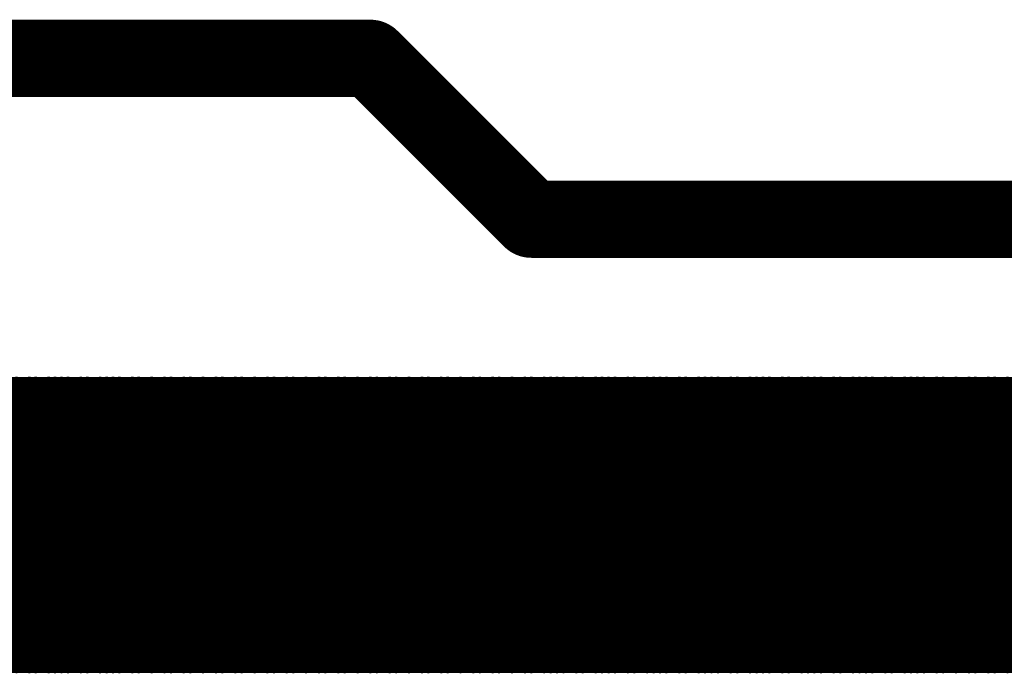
# Model space of a CAD drawing. Extents: x 0.24 to 7.39, y 0.21 to 4.62.
# Tile 29 of 33: x 6.02 to 6.17, y 3.3 to 3.4. Entities that reach past the tile are written whole.
import ezdxf

# ---------------------------------------------------------------- set-up
doc = ezdxf.new("R2010")
doc.units = 0

msp = doc.modelspace()

# ---------------------------------------------------------------- linework, layer by layer
at = {"layer": 'TOP'}
for points, const_width in [([(5.946, 3.396), (6.071, 3.396)], 0.012), ([(6.071, 3.396), (6.096, 3.371)], 0.012), ([(6.096, 3.371), (6.846, 3.371)], 0.012), ([(5.796, 3.346), (6.296, 3.346)], 0.001), ([(6.017, 3.301), (6.017, 3.346)], 0.001), ([(6.018, 3.301), (6.018, 3.346)], 0.001), ([(6.019, 3.301), (6.019, 3.346)], 0.001), ([(6.02, 3.301), (6.02, 3.346)], 0.001), ([(6.021, 3.301), (6.021, 3.346)], 0.001), ([(6.022, 3.301), (6.022, 3.346)], 0.001), ([(6.022, 3.301), (6.022, 3.346)], 0.001), ([(6.023, 3.301), (6.023, 3.346)], 0.001), ([(6.024, 3.301), (6.024, 3.346)], 0.001), ([(6.025, 3.301), (6.025, 3.346)], 0.001), ([(6.026, 3.301), (6.026, 3.346)], 0.001), ([(6.027, 3.301), (6.027, 3.346)], 0.001), ([(6.028, 3.301), (6.028, 3.346)], 0.001), ([(6.029, 3.301), (6.029, 3.346)], 0.001), ([(6.03, 3.301), (6.03, 3.346)], 0.001), ([(6.031, 3.301), (6.031, 3.346)], 0.001), ([(6.031, 3.301), (6.031, 3.346)], 0.001), ([(6.032, 3.301), (6.032, 3.346)], 0.001), ([(6.033, 3.301), (6.033, 3.346)], 0.001), ([(6.034, 3.301), (6.034, 3.346)], 0.001), ([(6.035, 3.301), (6.035, 3.346)], 0.001), ([(6.036, 3.301), (6.036, 3.346)], 0.001), ([(6.037, 3.301), (6.037, 3.346)], 0.001), ([(6.038, 3.301), (6.038, 3.346)], 0.001), ([(6.039, 3.301), (6.039, 3.346)], 0.001), ([(6.04, 3.301), (6.04, 3.346)], 0.001), ([(6.04, 3.301), (6.04, 3.346)], 0.001), ([(6.041, 3.301), (6.041, 3.346)], 0.001), ([(6.042, 3.301), (6.042, 3.346)], 0.001), ([(6.043, 3.301), (6.043, 3.346)], 0.001), ([(6.044, 3.301), (6.044, 3.346)], 0.001), ([(6.045, 3.301), (6.045, 3.346)], 0.001), ([(6.046, 3.301), (6.046, 3.346)], 0.001), ([(6.047, 3.301), (6.047, 3.346)], 0.001), ([(6.048, 3.301), (6.048, 3.346)], 0.001), ([(6.049, 3.301), (6.049, 3.346)], 0.001), ([(6.049, 3.301), (6.049, 3.346)], 0.001), ([(6.05, 3.301), (6.05, 3.346)], 0.001), ([(6.051, 3.301), (6.051, 3.346)], 0.001), ([(6.052, 3.301), (6.052, 3.346)], 0.001), ([(6.053, 3.301), (6.053, 3.346)], 0.001), ([(6.054, 3.301), (6.054, 3.346)], 0.001), ([(6.055, 3.301), (6.055, 3.346)], 0.001), ([(6.056, 3.301), (6.056, 3.346)], 0.001), ([(6.057, 3.301), (6.057, 3.346)], 0.001), ([(6.058, 3.301), (6.058, 3.346)], 0.001), ([(6.058, 3.301), (6.058, 3.346)], 0.001), ([(6.059, 3.301), (6.059, 3.346)], 0.001), ([(6.06, 3.301), (6.06, 3.346)], 0.001), ([(6.061, 3.301), (6.061, 3.346)], 0.001), ([(6.062, 3.301), (6.062, 3.346)], 0.001), ([(6.063, 3.301), (6.063, 3.346)], 0.001), ([(6.064, 3.301), (6.064, 3.346)], 0.001), ([(6.065, 3.301), (6.065, 3.346)], 0.001), ([(6.066, 3.301), (6.066, 3.346)], 0.001), ([(6.067, 3.301), (6.067, 3.346)], 0.001), ([(6.067, 3.301), (6.067, 3.346)], 0.001), ([(6.068, 3.301), (6.068, 3.346)], 0.001), ([(6.069, 3.301), (6.069, 3.346)], 0.001), ([(6.07, 3.301), (6.07, 3.346)], 0.001), ([(6.071, 3.301), (6.071, 3.346)], 0.001), ([(6.072, 3.301), (6.072, 3.346)], 0.001), ([(6.073, 3.301), (6.073, 3.346)], 0.001), ([(6.074, 3.301), (6.074, 3.346)], 0.001), ([(6.075, 3.301), (6.075, 3.346)], 0.001), ([(6.076, 3.301), (6.076, 3.346)], 0.001), ([(6.076, 3.301), (6.076, 3.346)], 0.001), ([(6.077, 3.301), (6.077, 3.346)], 0.001), ([(6.078, 3.301), (6.078, 3.346)], 0.001), ([(6.079, 3.301), (6.079, 3.346)], 0.001), ([(6.08, 3.301), (6.08, 3.346)], 0.001), ([(6.081, 3.301), (6.081, 3.346)], 0.001), ([(6.082, 3.301), (6.082, 3.346)], 0.001), ([(6.083, 3.301), (6.083, 3.346)], 0.001), ([(6.084, 3.301), (6.084, 3.346)], 0.001), ([(6.085, 3.301), (6.085, 3.346)], 0.001), ([(6.085, 3.301), (6.085, 3.346)], 0.001), ([(6.086, 3.301), (6.086, 3.346)], 0.001), ([(6.087, 3.301), (6.087, 3.346)], 0.001), ([(6.088, 3.301), (6.088, 3.346)], 0.001), ([(6.089, 3.301), (6.089, 3.346)], 0.001), ([(6.09, 3.301), (6.09, 3.346)], 0.001), ([(6.091, 3.301), (6.091, 3.346)], 0.001), ([(6.092, 3.301), (6.092, 3.346)], 0.001), ([(6.093, 3.301), (6.093, 3.346)], 0.001), ([(6.094, 3.301), (6.094, 3.346)], 0.001), ([(6.094, 3.301), (6.094, 3.346)], 0.001), ([(6.095, 3.301), (6.095, 3.346)], 0.001), ([(6.096, 3.301), (6.096, 3.346)], 0.001), ([(6.097, 3.301), (6.097, 3.346)], 0.001), ([(6.098, 3.301), (6.098, 3.346)], 0.001), ([(6.099, 3.301), (6.099, 3.346)], 0.001), ([(6.1, 3.301), (6.1, 3.346)], 0.001), ([(6.101, 3.301), (6.101, 3.346)], 0.001), ([(6.102, 3.301), (6.102, 3.346)], 0.001), ([(6.103, 3.301), (6.103, 3.346)], 0.001), ([(6.103, 3.301), (6.103, 3.346)], 0.001), ([(6.104, 3.301), (6.104, 3.346)], 0.001), ([(6.105, 3.301), (6.105, 3.346)], 0.001), ([(6.106, 3.301), (6.106, 3.346)], 0.001), ([(6.107, 3.301), (6.107, 3.346)], 0.001), ([(6.108, 3.301), (6.108, 3.346)], 0.001), ([(6.109, 3.301), (6.109, 3.346)], 0.001), ([(6.11, 3.301), (6.11, 3.346)], 0.001), ([(6.111, 3.301), (6.111, 3.346)], 0.001), ([(6.112, 3.301), (6.112, 3.346)], 0.001), ([(6.112, 3.301), (6.112, 3.346)], 0.001), ([(6.113, 3.301), (6.113, 3.346)], 0.001), ([(6.114, 3.301), (6.114, 3.346)], 0.001), ([(6.115, 3.301), (6.115, 3.346)], 0.001), ([(6.116, 3.301), (6.116, 3.346)], 0.001), ([(6.117, 3.301), (6.117, 3.346)], 0.001), ([(6.118, 3.301), (6.118, 3.346)], 0.001), ([(6.119, 3.301), (6.119, 3.346)], 0.001), ([(6.12, 3.301), (6.12, 3.346)], 0.001), ([(6.121, 3.301), (6.121, 3.346)], 0.001), ([(6.121, 3.301), (6.121, 3.346)], 0.001), ([(6.122, 3.301), (6.122, 3.346)], 0.001), ([(6.123, 3.301), (6.123, 3.346)], 0.001), ([(6.124, 3.301), (6.124, 3.346)], 0.001), ([(6.125, 3.301), (6.125, 3.346)], 0.001), ([(6.126, 3.301), (6.126, 3.346)], 0.001), ([(6.127, 3.301), (6.127, 3.346)], 0.001), ([(6.128, 3.301), (6.128, 3.346)], 0.001), ([(6.129, 3.301), (6.129, 3.346)], 0.001), ([(6.13, 3.301), (6.13, 3.346)], 0.001), ([(6.13, 3.301), (6.13, 3.346)], 0.001), ([(6.131, 3.301), (6.131, 3.346)], 0.001), ([(6.132, 3.301), (6.132, 3.346)], 0.001), ([(6.133, 3.301), (6.133, 3.346)], 0.001), ([(6.134, 3.301), (6.134, 3.346)], 0.001), ([(6.135, 3.301), (6.135, 3.346)], 0.001), ([(6.136, 3.301), (6.136, 3.346)], 0.001), ([(6.137, 3.301), (6.137, 3.346)], 0.001), ([(6.138, 3.301), (6.138, 3.346)], 0.001), ([(6.139, 3.301), (6.139, 3.346)], 0.001), ([(6.139, 3.301), (6.139, 3.346)], 0.001), ([(6.14, 3.301), (6.14, 3.346)], 0.001), ([(6.141, 3.301), (6.141, 3.346)], 0.001), ([(6.142, 3.301), (6.142, 3.346)], 0.001), ([(6.143, 3.301), (6.143, 3.346)], 0.001), ([(6.144, 3.301), (6.144, 3.346)], 0.001), ([(6.145, 3.301), (6.145, 3.346)], 0.001), ([(6.146, 3.301), (6.146, 3.346)], 0.001), ([(6.147, 3.301), (6.147, 3.346)], 0.001), ([(6.148, 3.301), (6.148, 3.346)], 0.001), ([(6.148, 3.301), (6.148, 3.346)], 0.001), ([(6.149, 3.301), (6.149, 3.346)], 0.001), ([(6.15, 3.301), (6.15, 3.346)], 0.001), ([(6.151, 3.301), (6.151, 3.346)], 0.001), ([(6.152, 3.301), (6.152, 3.346)], 0.001), ([(6.153, 3.301), (6.153, 3.346)], 0.001), ([(6.154, 3.301), (6.154, 3.346)], 0.001), ([(6.155, 3.301), (6.155, 3.346)], 0.001), ([(6.156, 3.301), (6.156, 3.346)], 0.001), ([(6.157, 3.301), (6.157, 3.346)], 0.001), ([(6.157, 3.301), (6.157, 3.346)], 0.001), ([(6.158, 3.301), (6.158, 3.346)], 0.001), ([(6.159, 3.301), (6.159, 3.346)], 0.001), ([(6.16, 3.301), (6.16, 3.346)], 0.001), ([(6.161, 3.301), (6.161, 3.346)], 0.001), ([(6.162, 3.301), (6.162, 3.346)], 0.001), ([(6.163, 3.301), (6.163, 3.346)], 0.001), ([(6.164, 3.301), (6.164, 3.346)], 0.001), ([(6.165, 3.301), (6.165, 3.346)], 0.001), ([(6.166, 3.301), (6.166, 3.346)], 0.001), ([(6.166, 3.301), (6.166, 3.346)], 0.001), ([(6.167, 3.301), (6.167, 3.346)], 0.001), ([(6.168, 3.301), (6.168, 3.346)], 0.001), ([(6.169, 3.301), (6.169, 3.346)], 0.001), ([(5.746, 3.345), (6.296, 3.345)], 0.001), ([(5.747, 3.344), (6.296, 3.344)], 0.001), ([(5.748, 3.343), (6.296, 3.343)], 0.001), ([(5.749, 3.342), (6.296, 3.342)], 0.001), ([(5.75, 3.341), (6.296, 3.341)], 0.001), ([(5.751, 3.341), (6.296, 3.341)], 0.001), ([(5.752, 3.34), (6.296, 3.34)], 0.001), ([(5.753, 3.339), (6.296, 3.339)], 0.001), ([(5.754, 3.338), (6.296, 3.338)], 0.001), ([(5.754, 3.337), (6.296, 3.337)], 0.001), ([(5.755, 3.336), (6.296, 3.336)], 0.001), ([(5.756, 3.335), (6.296, 3.335)], 0.001), ([(5.757, 3.334), (6.296, 3.334)], 0.001), ([(5.758, 3.333), (6.296, 3.333)], 0.001), ([(5.759, 3.332), (6.296, 3.332)], 0.001), ([(5.76, 3.332), (6.296, 3.332)], 0.001), ([(5.761, 3.331), (6.296, 3.331)], 0.001), ([(5.762, 3.33), (6.296, 3.33)], 0.001), ([(5.763, 3.329), (6.296, 3.329)], 0.001), ([(5.763, 3.328), (6.296, 3.328)], 0.001), ([(5.764, 3.327), (6.296, 3.327)], 0.001), ([(5.765, 3.326), (6.296, 3.326)], 0.001), ([(5.766, 3.325), (6.296, 3.325)], 0.001), ([(5.767, 3.324), (6.296, 3.324)], 0.001), ([(5.768, 3.323), (6.296, 3.323)], 0.001), ([(5.769, 3.323), (6.296, 3.323)], 0.001), ([(5.77, 3.322), (6.296, 3.322)], 0.001), ([(5.771, 3.321), (6.296, 3.321)], 0.001), ([(5.772, 3.32), (6.296, 3.32)], 0.001), ([(5.772, 3.319), (6.296, 3.319)], 0.001), ([(5.773, 3.318), (6.296, 3.318)], 0.001), ([(5.774, 3.317), (6.296, 3.317)], 0.001), ([(5.775, 3.316), (6.296, 3.316)], 0.001), ([(5.776, 3.315), (6.296, 3.315)], 0.001), ([(5.777, 3.314), (6.296, 3.314)], 0.001), ([(5.778, 3.314), (6.296, 3.314)], 0.001), ([(5.779, 3.313), (6.296, 3.313)], 0.001), ([(5.78, 3.312), (6.296, 3.312)], 0.001), ([(5.781, 3.311), (6.296, 3.311)], 0.001), ([(5.781, 3.31), (6.296, 3.31)], 0.001), ([(5.782, 3.309), (6.296, 3.309)], 0.001), ([(5.783, 3.308), (6.296, 3.308)], 0.001), ([(5.784, 3.307), (6.296, 3.307)], 0.001), ([(5.785, 3.306), (6.296, 3.306)], 0.001), ([(5.786, 3.305), (6.296, 3.305)], 0.001), ([(5.787, 3.305), (6.296, 3.305)], 0.001), ([(5.788, 3.304), (6.296, 3.304)], 0.001), ([(5.789, 3.303), (6.296, 3.303)], 0.001), ([(5.79, 3.302), (6.296, 3.302)], 0.001), ([(5.791, 3.301), (6.296, 3.301)], 0.001)]:
    msp.add_lwpolyline(points, dxfattribs=dict(at, const_width=const_width))
for points, const_width in [([(6.068, 3.396, 1), (6.074, 3.396, 1)], 0.006), ([(6.068, 3.396, 1), (6.074, 3.396, 1)], 0.006), ([(6.093, 3.371, 1), (6.099, 3.371, 1)], 0.006), ([(6.093, 3.371, 1), (6.099, 3.371, 1)], 0.006), ([(6.0157, 3.346, 1), (6.0163, 3.346, 1)], 0.0005), ([(6.0168, 3.346, 1), (6.0173, 3.346, 1)], 0.0005), ([(6.0177, 3.346, 1), (6.0183, 3.346, 1)], 0.0005), ([(6.0187, 3.346, 1), (6.0193, 3.346, 1)], 0.0005), ([(6.0197, 3.346, 1), (6.0202, 3.346, 1)], 0.0005), ([(6.0207, 3.346, 1), (6.0213, 3.346, 1)], 0.0005), ([(6.0217, 3.346, 1), (6.0223, 3.346, 1)], 0.0005), ([(6.0217, 3.346, 1), (6.0223, 3.346, 1)], 0.0005), ([(6.0227, 3.346, 1), (6.0233, 3.346, 1)], 0.0005), ([(6.0237, 3.346, 1), (6.0243, 3.346, 1)], 0.0005), ([(6.0248, 3.346, 1), (6.0253, 3.346, 1)], 0.0005), ([(6.0257, 3.346, 1), (6.0263, 3.346, 1)], 0.0005), ([(6.0267, 3.346, 1), (6.0273, 3.346, 1)], 0.0005), ([(6.0277, 3.346, 1), (6.0282, 3.346, 1)], 0.0005), ([(6.0287, 3.346, 1), (6.0293, 3.346, 1)], 0.0005), ([(6.0297, 3.346, 1), (6.0303, 3.346, 1)], 0.0005), ([(6.0307, 3.346, 1), (6.0313, 3.346, 1)], 0.0005), ([(6.0307, 3.346, 1), (6.0313, 3.346, 1)], 0.0005), ([(6.0317, 3.346, 1), (6.0323, 3.346, 1)], 0.0005), ([(6.0328, 3.346, 1), (6.0333, 3.346, 1)], 0.0005), ([(6.0337, 3.346, 1), (6.0343, 3.346, 1)], 0.0005), ([(6.0347, 3.346, 1), (6.0353, 3.346, 1)], 0.0005), ([(6.0357, 3.346, 1), (6.0362, 3.346, 1)], 0.0005), ([(6.0367, 3.346, 1), (6.0373, 3.346, 1)], 0.0005), ([(6.0378, 3.346, 1), (6.0383, 3.346, 1)], 0.0005), ([(6.0387, 3.346, 1), (6.0393, 3.346, 1)], 0.0005), ([(6.0397, 3.346, 1), (6.0403, 3.346, 1)], 0.0005), ([(6.0397, 3.346, 1), (6.0403, 3.346, 1)], 0.0005), ([(6.0408, 3.346, 1), (6.0413, 3.346, 1)], 0.0005), ([(6.0417, 3.346, 1), (6.0423, 3.346, 1)], 0.0005), ([(6.0427, 3.346, 1), (6.0433, 3.346, 1)], 0.0005), ([(6.0437, 3.346, 1), (6.0442, 3.346, 1)], 0.0005), ([(6.0447, 3.346, 1), (6.0453, 3.346, 1)], 0.0005), ([(6.0458, 3.346, 1), (6.0463, 3.346, 1)], 0.0005), ([(6.0467, 3.346, 1), (6.0473, 3.346, 1)], 0.0005), ([(6.0477, 3.346, 1), (6.0483, 3.346, 1)], 0.0005), ([(6.0488, 3.346, 1), (6.0493, 3.346, 1)], 0.0005), ([(6.0488, 3.346, 1), (6.0493, 3.346, 1)], 0.0005), ([(6.0497, 3.346, 1), (6.0503, 3.346, 1)], 0.0005), ([(6.0507, 3.346, 1), (6.0513, 3.346, 1)], 0.0005), ([(6.0517, 3.346, 1), (6.0522, 3.346, 1)], 0.0005), ([(6.0527, 3.346, 1), (6.0533, 3.346, 1)], 0.0005), ([(6.0538, 3.346, 1), (6.0543, 3.346, 1)], 0.0005), ([(6.0547, 3.346, 1), (6.0553, 3.346, 1)], 0.0005), ([(6.0557, 3.346, 1), (6.0563, 3.346, 1)], 0.0005), ([(6.0568, 3.346, 1), (6.0573, 3.346, 1)], 0.0005), ([(6.0577, 3.346, 1), (6.0583, 3.346, 1)], 0.0005), ([(6.0577, 3.346, 1), (6.0583, 3.346, 1)], 0.0005), ([(6.0587, 3.346, 1), (6.0593, 3.346, 1)], 0.0005), ([(6.0597, 3.346, 1), (6.0602, 3.346, 1)], 0.0005), ([(6.0607, 3.346, 1), (6.0613, 3.346, 1)], 0.0005), ([(6.0618, 3.346, 1), (6.0623, 3.346, 1)], 0.0005), ([(6.0627, 3.346, 1), (6.0633, 3.346, 1)], 0.0005), ([(6.0637, 3.346, 1), (6.0643, 3.346, 1)], 0.0005), ([(6.0648, 3.346, 1), (6.0653, 3.346, 1)], 0.0005), ([(6.0657, 3.346, 1), (6.0663, 3.346, 1)], 0.0005), ([(6.0667, 3.346, 1), (6.0673, 3.346, 1)], 0.0005), ([(6.0667, 3.346, 1), (6.0673, 3.346, 1)], 0.0005), ([(6.0677, 3.346, 1), (6.0682, 3.346, 1)], 0.0005), ([(6.0687, 3.346, 1), (6.0693, 3.346, 1)], 0.0005), ([(6.0698, 3.346, 1), (6.0703, 3.346, 1)], 0.0005), ([(6.0707, 3.346, 1), (6.0713, 3.346, 1)], 0.0005), ([(6.0717, 3.346, 1), (6.0723, 3.346, 1)], 0.0005), ([(6.0728, 3.346, 1), (6.0733, 3.346, 1)], 0.0005), ([(6.0737, 3.346, 1), (6.0743, 3.346, 1)], 0.0005), ([(6.0747, 3.346, 1), (6.0753, 3.346, 1)], 0.0005), ([(6.0757, 3.346, 1), (6.0762, 3.346, 1)], 0.0005), ([(6.0757, 3.346, 1), (6.0762, 3.346, 1)], 0.0005), ([(6.0767, 3.346, 1), (6.0773, 3.346, 1)], 0.0005), ([(6.0778, 3.346, 1), (6.0783, 3.346, 1)], 0.0005), ([(6.0787, 3.346, 1), (6.0793, 3.346, 1)], 0.0005), ([(6.0797, 3.346, 1), (6.0803, 3.346, 1)], 0.0005), ([(6.0808, 3.346, 1), (6.0813, 3.346, 1)], 0.0005), ([(6.0817, 3.346, 1), (6.0823, 3.346, 1)], 0.0005), ([(6.0827, 3.346, 1), (6.0833, 3.346, 1)], 0.0005), ([(6.0837, 3.346, 1), (6.0842, 3.346, 1)], 0.0005), ([(6.0847, 3.346, 1), (6.0853, 3.346, 1)], 0.0005), ([(6.0847, 3.346, 1), (6.0853, 3.346, 1)], 0.0005), ([(6.0858, 3.346, 1), (6.0863, 3.346, 1)], 0.0005), ([(6.0867, 3.346, 1), (6.0873, 3.346, 1)], 0.0005), ([(6.0877, 3.346, 1), (6.0883, 3.346, 1)], 0.0005), ([(6.0888, 3.346, 1), (6.0893, 3.346, 1)], 0.0005), ([(6.0897, 3.346, 1), (6.0903, 3.346, 1)], 0.0005), ([(6.0907, 3.346, 1), (6.0913, 3.346, 1)], 0.0005), ([(6.0917, 3.346, 1), (6.0922, 3.346, 1)], 0.0005), ([(6.0927, 3.346, 1), (6.0933, 3.346, 1)], 0.0005), ([(6.0938, 3.346, 1), (6.0943, 3.346, 1)], 0.0005), ([(6.0938, 3.346, 1), (6.0943, 3.346, 1)], 0.0005), ([(6.0947, 3.346, 1), (6.0953, 3.346, 1)], 0.0005), ([(6.0957, 3.346, 1), (6.0963, 3.346, 1)], 0.0005), ([(6.0968, 3.346, 1), (6.0973, 3.346, 1)], 0.0005), ([(6.0977, 3.346, 1), (6.0983, 3.346, 1)], 0.0005), ([(6.0987, 3.346, 1), (6.0993, 3.346, 1)], 0.0005), ([(6.0997, 3.346, 1), (6.1003, 3.346, 1)], 0.0005), ([(6.1007, 3.346, 1), (6.1013, 3.346, 1)], 0.0005), ([(6.1018, 3.346, 1), (6.1023, 3.346, 1)], 0.0005), ([(6.1027, 3.346, 1), (6.1033, 3.346, 1)], 0.0005), ([(6.1027, 3.346, 1), (6.1033, 3.346, 1)], 0.0005), ([(6.1037, 3.346, 1), (6.1043, 3.346, 1)], 0.0005), ([(6.1048, 3.346, 1), (6.1053, 3.346, 1)], 0.0005), ([(6.1057, 3.346, 1), (6.1063, 3.346, 1)], 0.0005), ([(6.1067, 3.346, 1), (6.1073, 3.346, 1)], 0.0005), ([(6.1077, 3.346, 1), (6.1083, 3.346, 1)], 0.0005), ([(6.1087, 3.346, 1), (6.1093, 3.346, 1)], 0.0005), ([(6.1098, 3.346, 1), (6.1103, 3.346, 1)], 0.0005), ([(6.1107, 3.346, 1), (6.1113, 3.346, 1)], 0.0005), ([(6.1117, 3.346, 1), (6.1123, 3.346, 1)], 0.0005), ([(6.1117, 3.346, 1), (6.1123, 3.346, 1)], 0.0005), ([(6.1128, 3.346, 1), (6.1133, 3.346, 1)], 0.0005), ([(6.1137, 3.346, 1), (6.1143, 3.346, 1)], 0.0005), ([(6.1147, 3.346, 1), (6.1153, 3.346, 1)], 0.0005), ([(6.1157, 3.346, 1), (6.1163, 3.346, 1)], 0.0005), ([(6.1167, 3.346, 1), (6.1173, 3.346, 1)], 0.0005), ([(6.1178, 3.346, 1), (6.1183, 3.346, 1)], 0.0005), ([(6.1187, 3.346, 1), (6.1193, 3.346, 1)], 0.0005), ([(6.1197, 3.346, 1), (6.1203, 3.346, 1)], 0.0005), ([(6.1208, 3.346, 1), (6.1213, 3.346, 1)], 0.0005), ([(6.1208, 3.346, 1), (6.1213, 3.346, 1)], 0.0005), ([(6.1217, 3.346, 1), (6.1223, 3.346, 1)], 0.0005), ([(6.1227, 3.346, 1), (6.1233, 3.346, 1)], 0.0005), ([(6.1237, 3.346, 1), (6.1243, 3.346, 1)], 0.0005), ([(6.1247, 3.346, 1), (6.1253, 3.346, 1)], 0.0005), ([(6.1258, 3.346, 1), (6.1263, 3.346, 1)], 0.0005), ([(6.1267, 3.346, 1), (6.1273, 3.346, 1)], 0.0005), ([(6.1277, 3.346, 1), (6.1283, 3.346, 1)], 0.0005), ([(6.1287, 3.346, 1), (6.1292, 3.346, 1)], 0.0005), ([(6.1297, 3.346, 1), (6.1303, 3.346, 1)], 0.0005), ([(6.1297, 3.346, 1), (6.1303, 3.346, 1)], 0.0005), ([(6.1307, 3.346, 1), (6.1313, 3.346, 1)], 0.0005), ([(6.1317, 3.346, 1), (6.1323, 3.346, 1)], 0.0005), ([(6.1327, 3.346, 1), (6.1333, 3.346, 1)], 0.0005), ([(6.1338, 3.346, 1), (6.1343, 3.346, 1)], 0.0005), ([(6.1347, 3.346, 1), (6.1353, 3.346, 1)], 0.0005), ([(6.1357, 3.346, 1), (6.1363, 3.346, 1)], 0.0005), ([(6.1367, 3.346, 1), (6.1372, 3.346, 1)], 0.0005), ([(6.1377, 3.346, 1), (6.1383, 3.346, 1)], 0.0005), ([(6.1387, 3.346, 1), (6.1393, 3.346, 1)], 0.0005), ([(6.1387, 3.346, 1), (6.1393, 3.346, 1)], 0.0005), ([(6.1397, 3.346, 1), (6.1403, 3.346, 1)], 0.0005), ([(6.1407, 3.346, 1), (6.1413, 3.346, 1)], 0.0005), ([(6.1418, 3.346, 1), (6.1423, 3.346, 1)], 0.0005), ([(6.1427, 3.346, 1), (6.1433, 3.346, 1)], 0.0005), ([(6.1437, 3.346, 1), (6.1443, 3.346, 1)], 0.0005), ([(6.1447, 3.346, 1), (6.1452, 3.346, 1)], 0.0005), ([(6.1457, 3.346, 1), (6.1463, 3.346, 1)], 0.0005), ([(6.1467, 3.346, 1), (6.1473, 3.346, 1)], 0.0005), ([(6.1477, 3.346, 1), (6.1483, 3.346, 1)], 0.0005), ([(6.1477, 3.346, 1), (6.1483, 3.346, 1)], 0.0005), ([(6.1487, 3.346, 1), (6.1493, 3.346, 1)], 0.0005), ([(6.1498, 3.346, 1), (6.1503, 3.346, 1)], 0.0005), ([(6.1507, 3.346, 1), (6.1513, 3.346, 1)], 0.0005), ([(6.1517, 3.346, 1), (6.1523, 3.346, 1)], 0.0005), ([(6.1527, 3.346, 1), (6.1532, 3.346, 1)], 0.0005), ([(6.1537, 3.346, 1), (6.1543, 3.346, 1)], 0.0005), ([(6.1547, 3.346, 1), (6.1553, 3.346, 1)], 0.0005), ([(6.1557, 3.346, 1), (6.1563, 3.346, 1)], 0.0005), ([(6.1567, 3.346, 1), (6.1573, 3.346, 1)], 0.0005), ([(6.1567, 3.346, 1), (6.1573, 3.346, 1)], 0.0005), ([(6.1578, 3.346, 1), (6.1583, 3.346, 1)], 0.0005), ([(6.1587, 3.346, 1), (6.1593, 3.346, 1)], 0.0005), ([(6.1597, 3.346, 1), (6.1603, 3.346, 1)], 0.0005), ([(6.1607, 3.346, 1), (6.1612, 3.346, 1)], 0.0005), ([(6.1617, 3.346, 1), (6.1623, 3.346, 1)], 0.0005), ([(6.1628, 3.346, 1), (6.1633, 3.346, 1)], 0.0005), ([(6.1637, 3.346, 1), (6.1643, 3.346, 1)], 0.0005), ([(6.1647, 3.346, 1), (6.1653, 3.346, 1)], 0.0005), ([(6.1658, 3.346, 1), (6.1663, 3.346, 1)], 0.0005), ([(6.1658, 3.346, 1), (6.1663, 3.346, 1)], 0.0005), ([(6.1667, 3.346, 1), (6.1673, 3.346, 1)], 0.0005), ([(6.1677, 3.346, 1), (6.1683, 3.346, 1)], 0.0005), ([(6.1687, 3.346, 1), (6.1692, 3.346, 1)], 0.0005), ([(6.1697, 3.346, 1), (6.1703, 3.346, 1)], 0.0005), ([(6.0157, 3.301, 1), (6.0163, 3.301, 1)], 0.0005), ([(6.0168, 3.301, 1), (6.0173, 3.301, 1)], 0.0005), ([(6.0177, 3.301, 1), (6.0183, 3.301, 1)], 0.0005), ([(6.0187, 3.301, 1), (6.0193, 3.301, 1)], 0.0005), ([(6.0197, 3.301, 1), (6.0202, 3.301, 1)], 0.0005), ([(6.0207, 3.301, 1), (6.0213, 3.301, 1)], 0.0005), ([(6.0217, 3.301, 1), (6.0223, 3.301, 1)], 0.0005), ([(6.0217, 3.301, 1), (6.0223, 3.301, 1)], 0.0005), ([(6.0227, 3.301, 1), (6.0233, 3.301, 1)], 0.0005), ([(6.0237, 3.301, 1), (6.0243, 3.301, 1)], 0.0005), ([(6.0248, 3.301, 1), (6.0253, 3.301, 1)], 0.0005), ([(6.0257, 3.301, 1), (6.0263, 3.301, 1)], 0.0005), ([(6.0267, 3.301, 1), (6.0273, 3.301, 1)], 0.0005), ([(6.0277, 3.301, 1), (6.0282, 3.301, 1)], 0.0005), ([(6.0287, 3.301, 1), (6.0293, 3.301, 1)], 0.0005), ([(6.0297, 3.301, 1), (6.0303, 3.301, 1)], 0.0005), ([(6.0307, 3.301, 1), (6.0313, 3.301, 1)], 0.0005), ([(6.0307, 3.301, 1), (6.0313, 3.301, 1)], 0.0005), ([(6.0317, 3.301, 1), (6.0323, 3.301, 1)], 0.0005), ([(6.0328, 3.301, 1), (6.0333, 3.301, 1)], 0.0005), ([(6.0337, 3.301, 1), (6.0343, 3.301, 1)], 0.0005), ([(6.0347, 3.301, 1), (6.0353, 3.301, 1)], 0.0005), ([(6.0357, 3.301, 1), (6.0362, 3.301, 1)], 0.0005), ([(6.0367, 3.301, 1), (6.0373, 3.301, 1)], 0.0005), ([(6.0378, 3.301, 1), (6.0383, 3.301, 1)], 0.0005), ([(6.0387, 3.301, 1), (6.0393, 3.301, 1)], 0.0005), ([(6.0397, 3.301, 1), (6.0403, 3.301, 1)], 0.0005), ([(6.0397, 3.301, 1), (6.0403, 3.301, 1)], 0.0005), ([(6.0408, 3.301, 1), (6.0413, 3.301, 1)], 0.0005), ([(6.0417, 3.301, 1), (6.0423, 3.301, 1)], 0.0005), ([(6.0427, 3.301, 1), (6.0433, 3.301, 1)], 0.0005), ([(6.0437, 3.301, 1), (6.0442, 3.301, 1)], 0.0005), ([(6.0447, 3.301, 1), (6.0453, 3.301, 1)], 0.0005), ([(6.0458, 3.301, 1), (6.0463, 3.301, 1)], 0.0005), ([(6.0467, 3.301, 1), (6.0473, 3.301, 1)], 0.0005), ([(6.0477, 3.301, 1), (6.0483, 3.301, 1)], 0.0005), ([(6.0488, 3.301, 1), (6.0493, 3.301, 1)], 0.0005), ([(6.0488, 3.301, 1), (6.0493, 3.301, 1)], 0.0005), ([(6.0497, 3.301, 1), (6.0503, 3.301, 1)], 0.0005), ([(6.0507, 3.301, 1), (6.0513, 3.301, 1)], 0.0005), ([(6.0517, 3.301, 1), (6.0522, 3.301, 1)], 0.0005), ([(6.0527, 3.301, 1), (6.0533, 3.301, 1)], 0.0005), ([(6.0538, 3.301, 1), (6.0543, 3.301, 1)], 0.0005), ([(6.0547, 3.301, 1), (6.0553, 3.301, 1)], 0.0005), ([(6.0557, 3.301, 1), (6.0563, 3.301, 1)], 0.0005), ([(6.0568, 3.301, 1), (6.0573, 3.301, 1)], 0.0005), ([(6.0577, 3.301, 1), (6.0583, 3.301, 1)], 0.0005), ([(6.0577, 3.301, 1), (6.0583, 3.301, 1)], 0.0005), ([(6.0587, 3.301, 1), (6.0593, 3.301, 1)], 0.0005), ([(6.0597, 3.301, 1), (6.0602, 3.301, 1)], 0.0005), ([(6.0607, 3.301, 1), (6.0613, 3.301, 1)], 0.0005), ([(6.0618, 3.301, 1), (6.0623, 3.301, 1)], 0.0005), ([(6.0627, 3.301, 1), (6.0633, 3.301, 1)], 0.0005), ([(6.0637, 3.301, 1), (6.0643, 3.301, 1)], 0.0005), ([(6.0648, 3.301, 1), (6.0653, 3.301, 1)], 0.0005), ([(6.0657, 3.301, 1), (6.0663, 3.301, 1)], 0.0005), ([(6.0667, 3.301, 1), (6.0673, 3.301, 1)], 0.0005), ([(6.0667, 3.301, 1), (6.0673, 3.301, 1)], 0.0005), ([(6.0677, 3.301, 1), (6.0682, 3.301, 1)], 0.0005), ([(6.0687, 3.301, 1), (6.0693, 3.301, 1)], 0.0005), ([(6.0698, 3.301, 1), (6.0703, 3.301, 1)], 0.0005), ([(6.0707, 3.301, 1), (6.0713, 3.301, 1)], 0.0005), ([(6.0717, 3.301, 1), (6.0723, 3.301, 1)], 0.0005), ([(6.0728, 3.301, 1), (6.0733, 3.301, 1)], 0.0005), ([(6.0737, 3.301, 1), (6.0743, 3.301, 1)], 0.0005), ([(6.0747, 3.301, 1), (6.0753, 3.301, 1)], 0.0005), ([(6.0757, 3.301, 1), (6.0762, 3.301, 1)], 0.0005), ([(6.0757, 3.301, 1), (6.0762, 3.301, 1)], 0.0005), ([(6.0767, 3.301, 1), (6.0773, 3.301, 1)], 0.0005), ([(6.0778, 3.301, 1), (6.0783, 3.301, 1)], 0.0005), ([(6.0787, 3.301, 1), (6.0793, 3.301, 1)], 0.0005), ([(6.0797, 3.301, 1), (6.0803, 3.301, 1)], 0.0005), ([(6.0808, 3.301, 1), (6.0813, 3.301, 1)], 0.0005), ([(6.0817, 3.301, 1), (6.0823, 3.301, 1)], 0.0005), ([(6.0827, 3.301, 1), (6.0833, 3.301, 1)], 0.0005), ([(6.0837, 3.301, 1), (6.0842, 3.301, 1)], 0.0005), ([(6.0847, 3.301, 1), (6.0853, 3.301, 1)], 0.0005), ([(6.0847, 3.301, 1), (6.0853, 3.301, 1)], 0.0005), ([(6.0858, 3.301, 1), (6.0863, 3.301, 1)], 0.0005), ([(6.0867, 3.301, 1), (6.0873, 3.301, 1)], 0.0005), ([(6.0877, 3.301, 1), (6.0883, 3.301, 1)], 0.0005), ([(6.0888, 3.301, 1), (6.0893, 3.301, 1)], 0.0005), ([(6.0897, 3.301, 1), (6.0903, 3.301, 1)], 0.0005), ([(6.0907, 3.301, 1), (6.0913, 3.301, 1)], 0.0005), ([(6.0917, 3.301, 1), (6.0922, 3.301, 1)], 0.0005), ([(6.0927, 3.301, 1), (6.0933, 3.301, 1)], 0.0005), ([(6.0938, 3.301, 1), (6.0943, 3.301, 1)], 0.0005), ([(6.0938, 3.301, 1), (6.0943, 3.301, 1)], 0.0005), ([(6.0947, 3.301, 1), (6.0953, 3.301, 1)], 0.0005), ([(6.0957, 3.301, 1), (6.0963, 3.301, 1)], 0.0005), ([(6.0968, 3.301, 1), (6.0973, 3.301, 1)], 0.0005), ([(6.0977, 3.301, 1), (6.0983, 3.301, 1)], 0.0005), ([(6.0987, 3.301, 1), (6.0993, 3.301, 1)], 0.0005), ([(6.0997, 3.301, 1), (6.1003, 3.301, 1)], 0.0005), ([(6.1007, 3.301, 1), (6.1013, 3.301, 1)], 0.0005), ([(6.1018, 3.301, 1), (6.1023, 3.301, 1)], 0.0005), ([(6.1027, 3.301, 1), (6.1033, 3.301, 1)], 0.0005), ([(6.1027, 3.301, 1), (6.1033, 3.301, 1)], 0.0005), ([(6.1037, 3.301, 1), (6.1043, 3.301, 1)], 0.0005), ([(6.1048, 3.301, 1), (6.1053, 3.301, 1)], 0.0005), ([(6.1057, 3.301, 1), (6.1063, 3.301, 1)], 0.0005), ([(6.1067, 3.301, 1), (6.1073, 3.301, 1)], 0.0005), ([(6.1077, 3.301, 1), (6.1083, 3.301, 1)], 0.0005), ([(6.1087, 3.301, 1), (6.1093, 3.301, 1)], 0.0005), ([(6.1098, 3.301, 1), (6.1103, 3.301, 1)], 0.0005), ([(6.1107, 3.301, 1), (6.1113, 3.301, 1)], 0.0005), ([(6.1117, 3.301, 1), (6.1123, 3.301, 1)], 0.0005), ([(6.1117, 3.301, 1), (6.1123, 3.301, 1)], 0.0005), ([(6.1128, 3.301, 1), (6.1133, 3.301, 1)], 0.0005), ([(6.1137, 3.301, 1), (6.1143, 3.301, 1)], 0.0005), ([(6.1147, 3.301, 1), (6.1153, 3.301, 1)], 0.0005), ([(6.1157, 3.301, 1), (6.1163, 3.301, 1)], 0.0005), ([(6.1167, 3.301, 1), (6.1173, 3.301, 1)], 0.0005), ([(6.1178, 3.301, 1), (6.1183, 3.301, 1)], 0.0005), ([(6.1187, 3.301, 1), (6.1193, 3.301, 1)], 0.0005), ([(6.1197, 3.301, 1), (6.1203, 3.301, 1)], 0.0005), ([(6.1208, 3.301, 1), (6.1213, 3.301, 1)], 0.0005), ([(6.1208, 3.301, 1), (6.1213, 3.301, 1)], 0.0005), ([(6.1217, 3.301, 1), (6.1223, 3.301, 1)], 0.0005), ([(6.1227, 3.301, 1), (6.1233, 3.301, 1)], 0.0005), ([(6.1237, 3.301, 1), (6.1243, 3.301, 1)], 0.0005), ([(6.1247, 3.301, 1), (6.1253, 3.301, 1)], 0.0005), ([(6.1258, 3.301, 1), (6.1263, 3.301, 1)], 0.0005), ([(6.1267, 3.301, 1), (6.1273, 3.301, 1)], 0.0005), ([(6.1277, 3.301, 1), (6.1283, 3.301, 1)], 0.0005), ([(6.1287, 3.301, 1), (6.1292, 3.301, 1)], 0.0005), ([(6.1297, 3.301, 1), (6.1303, 3.301, 1)], 0.0005), ([(6.1297, 3.301, 1), (6.1303, 3.301, 1)], 0.0005), ([(6.1307, 3.301, 1), (6.1313, 3.301, 1)], 0.0005), ([(6.1317, 3.301, 1), (6.1323, 3.301, 1)], 0.0005), ([(6.1327, 3.301, 1), (6.1333, 3.301, 1)], 0.0005), ([(6.1338, 3.301, 1), (6.1343, 3.301, 1)], 0.0005), ([(6.1347, 3.301, 1), (6.1353, 3.301, 1)], 0.0005), ([(6.1357, 3.301, 1), (6.1363, 3.301, 1)], 0.0005), ([(6.1367, 3.301, 1), (6.1372, 3.301, 1)], 0.0005), ([(6.1377, 3.301, 1), (6.1383, 3.301, 1)], 0.0005), ([(6.1387, 3.301, 1), (6.1393, 3.301, 1)], 0.0005), ([(6.1387, 3.301, 1), (6.1393, 3.301, 1)], 0.0005), ([(6.1397, 3.301, 1), (6.1403, 3.301, 1)], 0.0005), ([(6.1407, 3.301, 1), (6.1413, 3.301, 1)], 0.0005), ([(6.1418, 3.301, 1), (6.1423, 3.301, 1)], 0.0005), ([(6.1427, 3.301, 1), (6.1433, 3.301, 1)], 0.0005), ([(6.1437, 3.301, 1), (6.1443, 3.301, 1)], 0.0005), ([(6.1447, 3.301, 1), (6.1452, 3.301, 1)], 0.0005), ([(6.1457, 3.301, 1), (6.1463, 3.301, 1)], 0.0005), ([(6.1467, 3.301, 1), (6.1473, 3.301, 1)], 0.0005), ([(6.1477, 3.301, 1), (6.1483, 3.301, 1)], 0.0005), ([(6.1477, 3.301, 1), (6.1483, 3.301, 1)], 0.0005), ([(6.1487, 3.301, 1), (6.1493, 3.301, 1)], 0.0005), ([(6.1498, 3.301, 1), (6.1503, 3.301, 1)], 0.0005), ([(6.1507, 3.301, 1), (6.1513, 3.301, 1)], 0.0005), ([(6.1517, 3.301, 1), (6.1523, 3.301, 1)], 0.0005), ([(6.1527, 3.301, 1), (6.1532, 3.301, 1)], 0.0005), ([(6.1537, 3.301, 1), (6.1543, 3.301, 1)], 0.0005), ([(6.1547, 3.301, 1), (6.1553, 3.301, 1)], 0.0005), ([(6.1557, 3.301, 1), (6.1563, 3.301, 1)], 0.0005), ([(6.1567, 3.301, 1), (6.1573, 3.301, 1)], 0.0005), ([(6.1567, 3.301, 1), (6.1573, 3.301, 1)], 0.0005), ([(6.1578, 3.301, 1), (6.1583, 3.301, 1)], 0.0005), ([(6.1587, 3.301, 1), (6.1593, 3.301, 1)], 0.0005), ([(6.1597, 3.301, 1), (6.1603, 3.301, 1)], 0.0005), ([(6.1607, 3.301, 1), (6.1612, 3.301, 1)], 0.0005), ([(6.1617, 3.301, 1), (6.1623, 3.301, 1)], 0.0005), ([(6.1628, 3.301, 1), (6.1633, 3.301, 1)], 0.0005), ([(6.1637, 3.301, 1), (6.1643, 3.301, 1)], 0.0005), ([(6.1647, 3.301, 1), (6.1653, 3.301, 1)], 0.0005), ([(6.1658, 3.301, 1), (6.1663, 3.301, 1)], 0.0005), ([(6.1658, 3.301, 1), (6.1663, 3.301, 1)], 0.0005), ([(6.1667, 3.301, 1), (6.1673, 3.301, 1)], 0.0005), ([(6.1677, 3.301, 1), (6.1683, 3.301, 1)], 0.0005), ([(6.1687, 3.301, 1), (6.1692, 3.301, 1)], 0.0005), ([(6.1697, 3.301, 1), (6.1703, 3.301, 1)], 0.0005)]:
    msp.add_lwpolyline(points, format="xyb", close=True, dxfattribs=dict(at, const_width=const_width))

doc.saveas('drawing.dxf')
